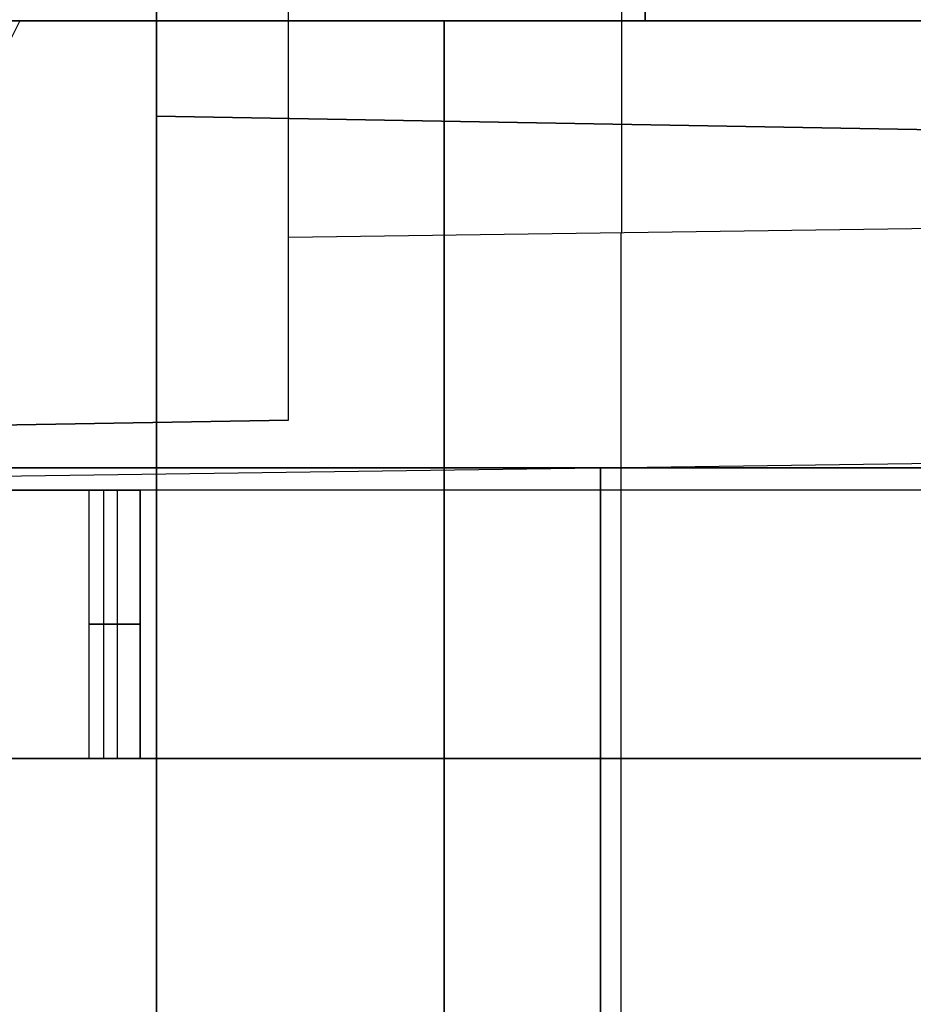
# Model space of a CAD drawing. Extents: x -8 to 8, y 0 to 107.
# Tile 190 of 256: x -2.916 to -1.916, y 30.352 to 31.453. Entities that reach past the tile are written whole.
import ezdxf

# ---------------------------------------------------------------- set-up
doc = ezdxf.new("R2010")
doc.units = 0
doc.layers.add('COUPLER_CASE', color=7, linetype='CONTINUOUS')
doc.layers.add('COUPLER_PCB', color=7, linetype='CONTINUOUS')

msp = doc.modelspace()

# ---------------------------------------------------------------- linework, layer by layer
at = {"layer": 'COUPLER_CASE', "color": 9}
for p, q in [((-2.7628, 31.3451, 17.4405), (-2.7628, 37.5452, 17.4405)), ((-2.7628, 37.5452, 18.8406), (-2.7628, 31.3451, 18.8406)), ((-2.7628, 37.5452, 18.1405), (-2.7628, 31.3451, 18.1405)), ((-2.7628, 26.419, 131.6584), (-2.7628, 33.309, 131.6584)), ((-2.7628, 33.309, 132.9086), (-2.7628, 26.419, 132.9086)), ((-2.7628, 33.309, 132.2835), (-2.7628, 26.419, 132.2835)), ((-2.7628, 31.3451, 17.4405), (5.8272, 31.1952, 17.2905)), ((5.8272, 31.1952, 18.9905), (-2.7628, 31.3451, 18.8406)), ((-2.7628, 31.3451, 18.8406), (-2.7628, 31.3451, 17.4405)), ((-2.7628, 31.3451, 18.1405), (5.8272, 31.1952, 18.1405))]:
    msp.add_line(p, q, dxfattribs=at)
at = {"layer": 'COUPLER_CASE', "color": 254}
for p, q in [((-2.2424, 31.2148, 8.2411), (-2.2424, 33.2548, 11.2239)), ((-2.6153, 31.2097, 8.2509), (-2.6153, 32.0898, 9.5377)), ((-2.6153, 31.005, 16.3329), (-2.6153, 32.0898, 16.3329)), ((-2.6153, 31.005, 12.2919), (-2.6153, 32.0898, 12.2919)), ((-2.6153, 31.2097, 8.2509), (1.4297, 31.2656, 8.145)), ((-2.2428, 28.5326, 8.2411), (-2.2428, 31.2148, 8.2411)), ((-2.6153, 31.005, 8.2509), (-2.6153, 31.2097, 8.2509)), ((-5.9153, 30.9474, 8.3373), (-2.6153, 31.005, 8.2509)), ((-5.9153, 30.9474, 13.4207), (-2.6153, 31.005, 13.4207)), ((-2.6153, 31.005, 16.3329), (-3.9153, 30.9823, 16.3556)), ((-2.6153, 31.005, 8.2509), (-2.6153, 31.005, 16.3329)), ((-7.6363, 30.8775, 5.8815), (-0.0703, 30.9821, 5.6834))]:
    msp.add_line(p, q, dxfattribs=at)
at = {"layer": 'COUPLER_PCB', "color": 254}
for p, q in [((-2.216, 31.4517, 82.6605), (-2.216, 34.2017, 82.6605)), ((-2.216, 34.2017, 92.6605), (-2.216, 31.4517, 92.6605)), ((-2.216, 31.4517, 81.4105), (-2.216, 34.2017, 81.4105)), ((-2.216, 34.2017, 93.9105), (-2.216, 31.4517, 93.9105)), ((-2.216, 31.4517, 82.0355), (-2.216, 34.2017, 82.0355)), ((-2.216, 31.4517, 93.2855), (-2.216, 34.2017, 93.2855)), ((-2.216, 31.4517, 57.1605), (-2.216, 34.2017, 57.1605)), ((-2.216, 34.2017, 67.1605), (-2.216, 31.4517, 67.1605)), ((-2.216, 31.4517, 55.9105), (-2.216, 34.2017, 55.9105)), ((-2.216, 34.2017, 68.4105), (-2.216, 31.4517, 68.4105)), ((-2.216, 31.4517, 56.5355), (-2.216, 34.2017, 56.5355)), ((-2.216, 31.4517, 67.7855), (-2.216, 34.2017, 67.7855)), ((-5.616, 31.4517, 79.9105), (-1.666, 31.4517, 79.9105)), ((-1.666, 31.4517, 95.4105), (-5.616, 31.4517, 95.4105)), ((-5.616, 31.4517, 54.4105), (-1.666, 31.4517, 54.4105)), ((-1.666, 31.4517, 69.9105), (-5.616, 31.4517, 69.9105)), ((-1.916, 31.4517, 87.6605), (-4.916, 31.4517, 87.6605)), ((-1.916, 31.4517, 62.1605), (-4.916, 31.4517, 62.1605)), ((-3.266, 31.4517, 92.6105), (-1.916, 31.4517, 92.6105)), ((-1.916, 31.4517, 82.7105), (-3.266, 31.4517, 82.7105)), ((-3.266, 31.4517, 67.1105), (-1.916, 31.4517, 67.1105)), ((-1.916, 31.4517, 57.2105), (-3.266, 31.4517, 57.2105)), ((-2.916, 31.4517, 92.6605), (-3.166, 30.9517, 92.6605)), ((-2.916, 31.4517, 67.1605), (-3.166, 30.9517, 67.1605)), ((-2.216, 31.4517, 92.6605), (-2.916, 31.4517, 92.6605)), ((-2.916, 31.4517, 92.6605), (-2.916, 31.4517, 94.5105)), ((-2.916, 31.4517, 82.6605), (-2.216, 31.4517, 82.6605)), ((-1.166, 31.4517, 94.0355), (-2.916, 31.4517, 94.0355)), ((-1.166, 31.4517, 81.2855), (-2.916, 31.4517, 81.2855)), ((-2.216, 31.4517, 67.1605), (-2.916, 31.4517, 67.1605)), ((-2.916, 31.4517, 67.1605), (-2.916, 31.4517, 69.0105)), ((-2.916, 31.4517, 57.1605), (-2.216, 31.4517, 57.1605)), ((-1.166, 31.4517, 68.5355), (-2.916, 31.4517, 68.5355)), ((-1.166, 31.4517, 55.7855), (-2.916, 31.4517, 55.7855)), ((-2.441, 31.4517, 82.6605), (-2.441, 29.1517, 82.6605)), ((-2.441, 29.1517, 92.6605), (-2.441, 31.4517, 92.6605)), ((-2.441, 31.4517, 57.1605), (-2.441, 29.1517, 57.1605)), ((-2.441, 29.1517, 67.1605), (-2.441, 31.4517, 67.1605)), ((-2.216, 31.4517, 93.9105), (-2.216, 31.4517, 92.6605)), ((-1.166, 31.4517, 93.9105), (-2.216, 31.4517, 93.9105)), ((-2.216, 31.4517, 82.6605), (-2.216, 31.4517, 81.4105)), ((-2.216, 31.4517, 81.4105), (-1.166, 31.4517, 81.4105)), ((-2.216, 31.4517, 68.4105), (-2.216, 31.4517, 67.1605)), ((-1.166, 31.4517, 68.4105), (-2.216, 31.4517, 68.4105)), ((-2.216, 31.4517, 57.1605), (-2.216, 31.4517, 55.9105)), ((-2.216, 31.4517, 55.9105), (-1.166, 31.4517, 55.9105)), ((-3.916, 30.9517, 86.9255), (-1.216, 30.9517, 86.9255)), ((-1.216, 30.9517, 87.3755), (-3.916, 30.9517, 87.3755)), ((-3.916, 30.9517, 91.0055), (-1.216, 30.9517, 91.0055)), ((-1.216, 30.9517, 91.4555), (-3.916, 30.9517, 91.4555)), ((-3.916, 30.9517, 88.9655), (-1.216, 30.9517, 88.9655)), ((-1.216, 30.9517, 89.4155), (-3.916, 30.9517, 89.4155)), ((-3.916, 30.9517, 84.8855), (-1.216, 30.9517, 84.8855)), ((-1.216, 30.9517, 85.3355), (-3.916, 30.9517, 85.3355)), ((-1.216, 30.9517, 87.1505), (-3.916, 30.9517, 87.1505)), ((-1.216, 30.9517, 91.2305), (-3.916, 30.9517, 91.2305)), ((-1.216, 30.9517, 89.1905), (-3.916, 30.9517, 89.1905)), ((-1.216, 30.9517, 85.1105), (-3.916, 30.9517, 85.1105)), ((-3.916, 30.9517, 61.4255), (-1.216, 30.9517, 61.4255)), ((-1.216, 30.9517, 61.8755), (-3.916, 30.9517, 61.8755)), ((-3.916, 30.9517, 65.5055), (-1.216, 30.9517, 65.5055)), ((-1.216, 30.9517, 65.9555), (-3.916, 30.9517, 65.9555)), ((-3.916, 30.9517, 63.4655), (-1.216, 30.9517, 63.4655)), ((-1.216, 30.9517, 63.9155), (-3.916, 30.9517, 63.9155)), ((-3.916, 30.9517, 59.3855), (-1.216, 30.9517, 59.3855)), ((-1.216, 30.9517, 59.8355), (-3.916, 30.9517, 59.8355)), ((-1.216, 30.9517, 61.6505), (-3.916, 30.9517, 61.6505)), ((-1.216, 30.9517, 65.7305), (-3.916, 30.9517, 65.7305)), ((-1.216, 30.9517, 63.6905), (-3.916, 30.9517, 63.6905)), ((-1.216, 30.9517, 59.6105), (-3.916, 30.9517, 59.6105)), ((-2.566, 30.9517, 86.9255), (-2.566, 30.9517, 87.3755)), ((-2.566, 30.9517, 91.0055), (-2.566, 30.9517, 91.4555)), ((-2.566, 30.9517, 88.9655), (-2.566, 30.9517, 89.4155)), ((-2.566, 30.9517, 84.8855), (-2.566, 30.9517, 85.3355)), ((-2.566, 30.9517, 61.4255), (-2.566, 30.9517, 61.8755)), ((-2.566, 30.9517, 65.5055), (-2.566, 30.9517, 65.9555)), ((-2.566, 30.9517, 63.4655), (-2.566, 30.9517, 63.9155)), ((-2.566, 30.9517, 59.3855), (-2.566, 30.9517, 59.8355)), ((-2.266, 30.9517, 86.9255), (-2.266, 29.3517, 86.9255)), ((-2.266, 29.3517, 87.3755), (-2.266, 30.9517, 87.3755)), ((-2.266, 30.9517, 91.0055), (-2.266, 29.3517, 91.0055)), ((-2.266, 29.3517, 91.4555), (-2.266, 30.9517, 91.4555)), ((-2.266, 30.9517, 88.9655), (-2.266, 29.3517, 88.9655)), ((-2.266, 29.3517, 89.4155), (-2.266, 30.9517, 89.4155)), ((-2.266, 30.9517, 84.8855), (-2.266, 29.3517, 84.8855)), ((-2.266, 29.3517, 85.3355), (-2.266, 30.9517, 85.3355)), ((-2.266, 30.9517, 61.4255), (-2.266, 29.3517, 61.4255)), ((-2.266, 29.3517, 61.8755), (-2.266, 30.9517, 61.8755)), ((-2.266, 30.9517, 65.5055), (-2.266, 29.3517, 65.5055)), ((-2.266, 29.3517, 65.9555), (-2.266, 30.9517, 65.9555)), ((-2.266, 30.9517, 63.4655), (-2.266, 29.3517, 63.4655)), ((-2.266, 29.3517, 63.9155), (-2.266, 30.9517, 63.9155)), ((-2.266, 30.9517, 59.3855), (-2.266, 29.3517, 59.3855)), ((-2.266, 29.3517, 59.8355), (-2.266, 30.9517, 59.8355)), ((-0.716, 30.9267, 87.1505), (-3.916, 30.9267, 87.1505)), ((-0.716, 30.9267, 91.2305), (-3.916, 30.9267, 91.2305)), ((-0.716, 30.9267, 89.1905), (-3.916, 30.9267, 89.1905)), ((-0.716, 30.9267, 85.1105), (-3.916, 30.9267, 85.1105)), ((-0.716, 30.9267, 61.6505), (-3.916, 30.9267, 61.6505)), ((-0.716, 30.9267, 65.7305), (-3.916, 30.9267, 65.7305)), ((-0.716, 30.9267, 63.6905), (-3.916, 30.9267, 63.6905)), ((-0.716, 30.9267, 59.6105), (-3.916, 30.9267, 59.6105)), ((-2.8381, 30.9267, 86.9255), (-2.994, 30.9267, 86.9255)), ((-2.994, 30.9267, 87.3755), (-2.8381, 30.9267, 87.3755)), ((-2.8381, 30.9267, 91.0055), (-2.994, 30.9267, 91.0055)), ((-2.994, 30.9267, 91.4555), (-2.8381, 30.9267, 91.4555)), ((-2.8381, 30.9267, 88.9655), (-2.994, 30.9267, 88.9655)), ((-2.994, 30.9267, 89.4155), (-2.8381, 30.9267, 89.4155)), ((-2.8381, 30.9267, 84.8855), (-2.994, 30.9267, 84.8855)), ((-2.994, 30.9267, 85.3355), (-2.8381, 30.9267, 85.3355)), ((-2.8381, 30.9267, 61.4255), (-2.994, 30.9267, 61.4255)), ((-2.994, 30.9267, 61.8755), (-2.8381, 30.9267, 61.8755)), ((-2.8381, 30.9267, 65.5055), (-2.994, 30.9267, 65.5055)), ((-2.994, 30.9267, 65.9555), (-2.8381, 30.9267, 65.9555)), ((-2.8381, 30.9267, 63.4655), (-2.994, 30.9267, 63.4655)), ((-2.994, 30.9267, 63.9155), (-2.8381, 30.9267, 63.9155)), ((-2.8381, 30.9267, 59.3855), (-2.994, 30.9267, 59.3855)), ((-2.994, 30.9267, 59.8355), (-2.8381, 30.9267, 59.8355)), ((-2.8381, 30.6267, 86.9255), (-2.8381, 30.9267, 86.9255)), ((-2.8064, 30.9267, 86.9438), (-2.8381, 30.9267, 86.9255)), ((-2.8381, 30.9267, 87.3755), (-2.8064, 30.9267, 87.3572)), ((-2.8381, 30.6267, 87.3755), (-2.8381, 30.9267, 87.3755)), ((-2.8381, 30.6267, 91.0055), (-2.8381, 30.9267, 91.0055)), ((-2.8064, 30.9267, 91.0238), (-2.8381, 30.9267, 91.0055)), ((-2.8381, 30.9267, 91.4555), (-2.8064, 30.9267, 91.4372)), ((-2.8381, 30.6267, 91.4555), (-2.8381, 30.9267, 91.4555)), ((-2.8381, 30.6267, 88.9655), (-2.8381, 30.9267, 88.9655)), ((-2.8064, 30.9267, 88.9838), (-2.8381, 30.9267, 88.9655)), ((-2.8381, 30.9267, 89.4155), (-2.8064, 30.9267, 89.3972)), ((-2.8381, 30.6267, 89.4155), (-2.8381, 30.9267, 89.4155)), ((-2.8381, 30.6267, 84.8855), (-2.8381, 30.9267, 84.8855)), ((-2.8064, 30.9267, 84.9038), (-2.8381, 30.9267, 84.8855)), ((-2.8381, 30.9267, 85.3355), (-2.8064, 30.9267, 85.3172)), ((-2.8381, 30.6267, 85.3355), (-2.8381, 30.9267, 85.3355)), ((-2.8381, 30.6267, 61.4255), (-2.8381, 30.9267, 61.4255)), ((-2.8064, 30.9267, 61.4438), (-2.8381, 30.9267, 61.4255)), ((-2.8381, 30.9267, 61.8755), (-2.8064, 30.9267, 61.8572)), ((-2.8381, 30.6267, 61.8755), (-2.8381, 30.9267, 61.8755)), ((-2.8381, 30.6267, 65.5055), (-2.8381, 30.9267, 65.5055)), ((-2.8064, 30.9267, 65.5238), (-2.8381, 30.9267, 65.5055)), ((-2.8381, 30.9267, 65.9555), (-2.8064, 30.9267, 65.9372)), ((-2.8381, 30.6267, 65.9555), (-2.8381, 30.9267, 65.9555)), ((-2.8381, 30.6267, 63.4655), (-2.8381, 30.9267, 63.4655)), ((-2.8064, 30.9267, 63.4838), (-2.8381, 30.9267, 63.4655)), ((-2.8381, 30.9267, 63.9155), (-2.8064, 30.9267, 63.8972)), ((-2.8381, 30.6267, 63.9155), (-2.8381, 30.9267, 63.9155)), ((-2.8381, 30.6267, 59.3855), (-2.8381, 30.9267, 59.3855)), ((-2.8064, 30.9267, 59.4038), (-2.8381, 30.9267, 59.3855)), ((-2.8381, 30.9267, 59.8355), (-2.8064, 30.9267, 59.8172)), ((-2.8381, 30.6267, 59.8355), (-2.8381, 30.9267, 59.8355)), ((-2.8222, 30.9267, 86.9346), (-2.8222, 30.6267, 86.9346)), ((-2.8222, 30.9267, 87.3663), (-2.8222, 30.6267, 87.3663)), ((-2.8222, 30.9267, 91.0146), (-2.8222, 30.6267, 91.0146)), ((-2.8222, 30.9267, 91.4463), (-2.8222, 30.6267, 91.4463)), ((-2.8222, 30.9267, 88.9746), (-2.8222, 30.6267, 88.9746)), ((-2.8222, 30.9267, 89.4063), (-2.8222, 30.6267, 89.4063)), ((-2.8222, 30.9267, 84.8946), (-2.8222, 30.6267, 84.8946)), ((-2.8222, 30.9267, 85.3263), (-2.8222, 30.6267, 85.3263)), ((-2.8222, 30.9267, 61.4346), (-2.8222, 30.6267, 61.4346)), ((-2.8222, 30.9267, 61.8663), (-2.8222, 30.6267, 61.8663)), ((-2.8222, 30.9267, 65.5146), (-2.8222, 30.6267, 65.5146)), ((-2.8222, 30.9267, 65.9463), (-2.8222, 30.6267, 65.9463)), ((-2.8222, 30.9267, 63.4746), (-2.8222, 30.6267, 63.4746)), ((-2.8222, 30.9267, 63.9063), (-2.8222, 30.6267, 63.9063)), ((-2.8222, 30.9267, 59.3946), (-2.8222, 30.6267, 59.3946)), ((-2.8222, 30.9267, 59.8263), (-2.8222, 30.6267, 59.8263)), ((-2.8064, 30.6267, 86.9438), (-2.8064, 30.9267, 86.9438)), ((-2.8064, 30.6267, 87.3572), (-2.8064, 30.9267, 87.3572)), ((-2.8064, 30.6267, 91.0238), (-2.8064, 30.9267, 91.0238)), ((-2.8064, 30.6267, 91.4372), (-2.8064, 30.9267, 91.4372)), ((-2.8064, 30.6267, 88.9838), (-2.8064, 30.9267, 88.9838)), ((-2.8064, 30.6267, 89.3972), (-2.8064, 30.9267, 89.3972)), ((-2.8064, 30.6267, 84.9038), (-2.8064, 30.9267, 84.9038)), ((-2.8064, 30.6267, 85.3172), (-2.8064, 30.9267, 85.3172)), ((-2.8064, 30.6267, 61.4438), (-2.8064, 30.9267, 61.4438)), ((-2.8064, 30.6267, 61.8572), (-2.8064, 30.9267, 61.8572)), ((-2.8064, 30.6267, 65.5238), (-2.8064, 30.9267, 65.5238)), ((-2.8064, 30.6267, 65.9372), (-2.8064, 30.9267, 65.9372)), ((-2.8064, 30.6267, 63.4838), (-2.8064, 30.9267, 63.4838)), ((-2.8064, 30.6267, 63.8972), (-2.8064, 30.9267, 63.8972)), ((-2.8064, 30.6267, 59.4038), (-2.8064, 30.9267, 59.4038)), ((-2.8064, 30.6267, 59.8172), (-2.8064, 30.9267, 59.8172)), ((-2.7814, 30.6267, 86.9505), (-2.7814, 30.9267, 86.9505)), ((-0.716, 30.9267, 86.9505), (-2.7814, 30.9267, 86.9505)), ((-0.716, 30.9267, 87.3505), (-2.7814, 30.9267, 87.3505)), ((-2.7814, 30.9267, 87.3505), (-2.7814, 30.6267, 87.3505)), ((-2.7814, 30.6267, 91.0305), (-2.7814, 30.9267, 91.0305)), ((-0.716, 30.9267, 91.0305), (-2.7814, 30.9267, 91.0305)), ((-0.716, 30.9267, 91.4305), (-2.7814, 30.9267, 91.4305)), ((-2.7814, 30.9267, 91.4305), (-2.7814, 30.6267, 91.4305)), ((-2.7814, 30.6267, 88.9905), (-2.7814, 30.9267, 88.9905)), ((-0.716, 30.9267, 88.9905), (-2.7814, 30.9267, 88.9905)), ((-0.716, 30.9267, 89.3905), (-2.7814, 30.9267, 89.3905)), ((-2.7814, 30.9267, 89.3905), (-2.7814, 30.6267, 89.3905)), ((-2.7814, 30.6267, 84.9105), (-2.7814, 30.9267, 84.9105)), ((-0.716, 30.9267, 84.9105), (-2.7814, 30.9267, 84.9105)), ((-0.716, 30.9267, 85.3105), (-2.7814, 30.9267, 85.3105)), ((-2.7814, 30.9267, 85.3105), (-2.7814, 30.6267, 85.3105)), ((-2.7814, 30.6267, 61.4505), (-2.7814, 30.9267, 61.4505)), ((-0.716, 30.9267, 61.4505), (-2.7814, 30.9267, 61.4505)), ((-0.716, 30.9267, 61.8505), (-2.7814, 30.9267, 61.8505)), ((-2.7814, 30.9267, 61.8505), (-2.7814, 30.6267, 61.8505)), ((-2.7814, 30.6267, 65.5305), (-2.7814, 30.9267, 65.5305)), ((-0.716, 30.9267, 65.5305), (-2.7814, 30.9267, 65.5305)), ((-0.716, 30.9267, 65.9305), (-2.7814, 30.9267, 65.9305)), ((-2.7814, 30.9267, 65.9305), (-2.7814, 30.6267, 65.9305)), ((-2.7814, 30.6267, 63.4905), (-2.7814, 30.9267, 63.4905)), ((-0.716, 30.9267, 63.4905), (-2.7814, 30.9267, 63.4905)), ((-0.716, 30.9267, 63.8905), (-2.7814, 30.9267, 63.8905)), ((-2.7814, 30.9267, 63.8905), (-2.7814, 30.6267, 63.8905)), ((-2.7814, 30.6267, 59.4105), (-2.7814, 30.9267, 59.4105)), ((-0.716, 30.9267, 59.4105), (-2.7814, 30.9267, 59.4105)), ((-0.716, 30.9267, 59.8105), (-2.7814, 30.9267, 59.8105)), ((-2.7814, 30.9267, 59.8105), (-2.7814, 30.6267, 59.8105)), ((-2.316, 30.9267, 87.3505), (-2.316, 30.9267, 86.9505)), ((-2.316, 30.9267, 91.4305), (-2.316, 30.9267, 91.0305)), ((-2.316, 30.9267, 89.3905), (-2.316, 30.9267, 88.9905)), ((-2.316, 30.9267, 85.3105), (-2.316, 30.9267, 84.9105)), ((-2.316, 30.9267, 61.8505), (-2.316, 30.9267, 61.4505)), ((-2.316, 30.9267, 65.9305), (-2.316, 30.9267, 65.5305)), ((-2.316, 30.9267, 63.8905), (-2.316, 30.9267, 63.4905)), ((-2.316, 30.9267, 59.8105), (-2.316, 30.9267, 59.4105)), ((-2.8064, 30.7767, 86.9438), (-2.8381, 30.7767, 86.9255)), ((-2.8381, 30.7767, 87.3755), (-2.8064, 30.7767, 87.3572)), ((-2.8064, 30.7767, 91.0238), (-2.8381, 30.7767, 91.0055)), ((-2.8381, 30.7767, 91.4555), (-2.8064, 30.7767, 91.4372)), ((-2.8064, 30.7767, 88.9838), (-2.8381, 30.7767, 88.9655)), ((-2.8381, 30.7767, 89.4155), (-2.8064, 30.7767, 89.3972)), ((-2.8064, 30.7767, 84.9038), (-2.8381, 30.7767, 84.8855)), ((-2.8381, 30.7767, 85.3355), (-2.8064, 30.7767, 85.3172)), ((-2.8064, 30.7767, 61.4438), (-2.8381, 30.7767, 61.4255)), ((-2.8381, 30.7767, 61.8755), (-2.8064, 30.7767, 61.8572)), ((-2.8064, 30.7767, 65.5238), (-2.8381, 30.7767, 65.5055)), ((-2.8381, 30.7767, 65.9555), (-2.8064, 30.7767, 65.9372)), ((-2.8064, 30.7767, 63.4838), (-2.8381, 30.7767, 63.4655)), ((-2.8381, 30.7767, 63.9155), (-2.8064, 30.7767, 63.8972)), ((-2.8064, 30.7767, 59.4038), (-2.8381, 30.7767, 59.3855)), ((-2.8381, 30.7767, 59.8355), (-2.8064, 30.7767, 59.8172)), ((-0.716, 30.6267, 87.1505), (-3.916, 30.6267, 87.1505)), ((-0.716, 30.6267, 91.2305), (-3.916, 30.6267, 91.2305)), ((-0.716, 30.6267, 89.1905), (-3.916, 30.6267, 89.1905)), ((-0.716, 30.6267, 85.1105), (-3.916, 30.6267, 85.1105)), ((-0.716, 30.6267, 61.6505), (-3.916, 30.6267, 61.6505)), ((-0.716, 30.6267, 65.7305), (-3.916, 30.6267, 65.7305)), ((-0.716, 30.6267, 63.6905), (-3.916, 30.6267, 63.6905)), ((-0.716, 30.6267, 59.6105), (-3.916, 30.6267, 59.6105)), ((-2.8381, 30.6267, 86.9255), (-2.994, 30.6267, 86.9255)), ((-2.994, 30.6267, 87.3755), (-2.8381, 30.6267, 87.3755)), ((-2.8381, 30.6267, 91.0055), (-2.994, 30.6267, 91.0055)), ((-2.994, 30.6267, 91.4555), (-2.8381, 30.6267, 91.4555)), ((-2.8381, 30.6267, 88.9655), (-2.994, 30.6267, 88.9655)), ((-2.994, 30.6267, 89.4155), (-2.8381, 30.6267, 89.4155)), ((-2.8381, 30.6267, 84.8855), (-2.994, 30.6267, 84.8855)), ((-2.994, 30.6267, 85.3355), (-2.8381, 30.6267, 85.3355)), ((-2.8381, 30.6267, 61.4255), (-2.994, 30.6267, 61.4255)), ((-2.994, 30.6267, 61.8755), (-2.8381, 30.6267, 61.8755)), ((-2.8381, 30.6267, 65.5055), (-2.994, 30.6267, 65.5055)), ((-2.994, 30.6267, 65.9555), (-2.8381, 30.6267, 65.9555)), ((-2.8381, 30.6267, 63.4655), (-2.994, 30.6267, 63.4655)), ((-2.994, 30.6267, 63.9155), (-2.8381, 30.6267, 63.9155)), ((-2.8381, 30.6267, 59.3855), (-2.994, 30.6267, 59.3855)), ((-2.994, 30.6267, 59.8355), (-2.8381, 30.6267, 59.8355)), ((-2.8064, 30.6267, 86.9438), (-2.8381, 30.6267, 86.9255)), ((-2.8381, 30.6267, 87.3755), (-2.8064, 30.6267, 87.3572)), ((-2.8064, 30.6267, 91.0238), (-2.8381, 30.6267, 91.0055)), ((-2.8381, 30.6267, 91.4555), (-2.8064, 30.6267, 91.4372)), ((-2.8064, 30.6267, 88.9838), (-2.8381, 30.6267, 88.9655)), ((-2.8381, 30.6267, 89.4155), (-2.8064, 30.6267, 89.3972)), ((-2.8064, 30.6267, 84.9038), (-2.8381, 30.6267, 84.8855)), ((-2.8381, 30.6267, 85.3355), (-2.8064, 30.6267, 85.3172)), ((-2.8064, 30.6267, 61.4438), (-2.8381, 30.6267, 61.4255)), ((-2.8381, 30.6267, 61.8755), (-2.8064, 30.6267, 61.8572)), ((-2.8064, 30.6267, 65.5238), (-2.8381, 30.6267, 65.5055)), ((-2.8381, 30.6267, 65.9555), (-2.8064, 30.6267, 65.9372)), ((-2.8064, 30.6267, 63.4838), (-2.8381, 30.6267, 63.4655)), ((-2.8381, 30.6267, 63.9155), (-2.8064, 30.6267, 63.8972)), ((-2.8064, 30.6267, 59.4038), (-2.8381, 30.6267, 59.3855)), ((-2.8381, 30.6267, 59.8355), (-2.8064, 30.6267, 59.8172)), ((-0.716, 30.6267, 86.9505), (-2.7814, 30.6267, 86.9505)), ((-2.7814, 30.6267, 87.3505), (-0.716, 30.6267, 87.3505)), ((-0.716, 30.6267, 91.0305), (-2.7814, 30.6267, 91.0305)), ((-2.7814, 30.6267, 91.4305), (-0.716, 30.6267, 91.4305)), ((-0.716, 30.6267, 88.9905), (-2.7814, 30.6267, 88.9905)), ((-2.7814, 30.6267, 89.3905), (-0.716, 30.6267, 89.3905)), ((-0.716, 30.6267, 84.9105), (-2.7814, 30.6267, 84.9105)), ((-2.7814, 30.6267, 85.3105), (-0.716, 30.6267, 85.3105)), ((-0.716, 30.6267, 61.4505), (-2.7814, 30.6267, 61.4505)), ((-2.7814, 30.6267, 61.8505), (-0.716, 30.6267, 61.8505)), ((-0.716, 30.6267, 65.5305), (-2.7814, 30.6267, 65.5305)), ((-2.7814, 30.6267, 65.9305), (-0.716, 30.6267, 65.9305)), ((-0.716, 30.6267, 63.4905), (-2.7814, 30.6267, 63.4905)), ((-2.7814, 30.6267, 63.8905), (-0.716, 30.6267, 63.8905)), ((-0.716, 30.6267, 59.4105), (-2.7814, 30.6267, 59.4105)), ((-2.7814, 30.6267, 59.8105), (-0.716, 30.6267, 59.8105)), ((-2.316, 30.6267, 87.3505), (-2.316, 30.6267, 86.9505)), ((-2.316, 30.6267, 91.4305), (-2.316, 30.6267, 91.0305)), ((-2.316, 30.6267, 89.3905), (-2.316, 30.6267, 88.9905)), ((-2.316, 30.6267, 85.3105), (-2.316, 30.6267, 84.9105)), ((-2.316, 30.6267, 61.8505), (-2.316, 30.6267, 61.4505)), ((-2.316, 30.6267, 65.9305), (-2.316, 30.6267, 65.5305)), ((-2.316, 30.6267, 63.8905), (-2.316, 30.6267, 63.4905)), ((-2.316, 30.6267, 59.8105), (-2.316, 30.6267, 59.4105))]:
    msp.add_line(p, q, dxfattribs=at)
at = {"layer": 'COUPLER_PCB', "color": 254, "extrusion": (4.37896e-08, 1, 4.43527e-08)}
for centre in [(2.7814, 86.9005, 30.9267), (2.7814, 61.4005, 30.9267)]:
    msp.add_arc(centre, 0.05, 60, 90, dxfattribs=at)
at = {"layer": 'COUPLER_PCB', "color": 254, "extrusion": (4.38669e-08, 1, 4.24256e-08)}
for centre in [(2.7814, 87.4005, 30.9267), (2.7814, 61.9005, 30.9267)]:
    msp.add_arc(centre, 0.05, 270, 300, dxfattribs=at)
at = {"layer": 'COUPLER_PCB', "color": 254, "extrusion": (4.37893e-08, 1, 4.4354e-08)}
for centre in [(2.7814, 90.9805, 30.9267), (2.7814, 65.4805, 30.9267)]:
    msp.add_arc(centre, 0.05, 60, 90, dxfattribs=at)
at = {"layer": 'COUPLER_PCB', "color": 254, "extrusion": (4.38669e-08, 1, 4.24252e-08)}
for centre in [(2.7814, 91.4805, 30.9267), (2.7814, 65.9805, 30.9267)]:
    msp.add_arc(centre, 0.05, 270, 300, dxfattribs=at)
at = {"layer": 'COUPLER_PCB', "color": 254, "extrusion": (4.37894e-08, 1, 4.43535e-08)}
for centre in [(2.7814, 88.9405, 30.9267), (2.7814, 63.4405, 30.9267)]:
    msp.add_arc(centre, 0.05, 60, 90, dxfattribs=at)
at = {"layer": 'COUPLER_PCB', "color": 254, "extrusion": (4.38669e-08, 1, 4.24257e-08)}
for centre in [(2.7814, 89.4405, 30.9267), (2.7814, 63.9405, 30.9267)]:
    msp.add_arc(centre, 0.05, 270, 300, dxfattribs=at)
at = {"layer": 'COUPLER_PCB', "color": 254, "extrusion": (4.37894e-08, 1, 4.43538e-08)}
for centre in [(2.7814, 84.8605, 30.9267), (2.7814, 59.3605, 30.9267)]:
    msp.add_arc(centre, 0.05, 60, 90, dxfattribs=at)
at = {"layer": 'COUPLER_PCB', "color": 254, "extrusion": (4.38669e-08, 1, 4.24253e-08)}
for centre in [(2.7814, 85.3605, 30.9267), (2.7814, 59.8605, 30.9267)]:
    msp.add_arc(centre, 0.05, 270, 300, dxfattribs=at)
at = {"layer": 'COUPLER_PCB', "color": 254, "extrusion": (4.37114e-08, 1, 4.37114e-08)}
for centre, start, end in [((2.7814, 86.9005, 30.7767), 60, 90), ((2.7814, 87.4005, 30.7767), 270, 300), ((2.7814, 90.9805, 30.7767), 60, 90), ((2.7814, 91.4805, 30.7767), 270, 300), ((2.7814, 88.9405, 30.7767), 60, 90), ((2.7814, 89.4405, 30.7767), 270, 300), ((2.7814, 84.8605, 30.7767), 60, 90), ((2.7814, 85.3605, 30.7767), 270, 300), ((2.7814, 61.4005, 30.7767), 60, 90), ((2.7814, 61.9005, 30.7767), 270, 300), ((2.7814, 65.4805, 30.7767), 60, 90), ((2.7814, 65.9805, 30.7767), 270, 300), ((2.7814, 63.4405, 30.7767), 60, 90), ((2.7814, 63.9405, 30.7767), 270, 300), ((2.7814, 59.3605, 30.7767), 60, 90), ((2.7814, 59.8605, 30.7767), 270, 300)]:
    msp.add_arc(centre, 0.05, start, end, dxfattribs=at)
at = {"layer": 'COUPLER_PCB', "color": 254, "extrusion": (4.37116e-08, 1, 4.37106e-08)}
for centre in [(2.7814, 86.9005, 30.6267), (2.7814, 61.4005, 30.6267)]:
    msp.add_arc(centre, 0.05, 60, 90, dxfattribs=at)
at = {"layer": 'COUPLER_PCB', "color": 254, "extrusion": (4.37116e-08, 1, 4.37121e-08)}
for centre in [(2.7814, 87.4005, 30.6267), (2.7814, 61.9005, 30.6267)]:
    msp.add_arc(centre, 0.05, 270, 300, dxfattribs=at)
at = {"layer": 'COUPLER_PCB', "color": 254, "extrusion": (4.37115e-08, 1, 4.37109e-08)}
for centre in [(2.7814, 90.9805, 30.6267), (2.7814, 84.8605, 30.6267), (2.7814, 65.4805, 30.6267), (2.7814, 59.3605, 30.6267)]:
    msp.add_arc(centre, 0.05, 60, 90, dxfattribs=at)
at = {"layer": 'COUPLER_PCB', "color": 254, "extrusion": (4.37115e-08, 1, 4.37117e-08)}
for centre in [(2.7814, 91.4805, 30.6267), (2.7814, 65.9805, 30.6267)]:
    msp.add_arc(centre, 0.05, 270, 300, dxfattribs=at)
at = {"layer": 'COUPLER_PCB', "color": 254, "extrusion": (4.37115e-08, 1, 4.37112e-08)}
for centre in [(2.7814, 88.9405, 30.6267), (2.7814, 63.4405, 30.6267)]:
    msp.add_arc(centre, 0.05, 60, 90, dxfattribs=at)
at = {"layer": 'COUPLER_PCB', "color": 254, "extrusion": (4.37114e-08, 1, 4.37115e-08)}
for centre in [(2.7814, 89.4405, 30.6267), (2.7814, 63.9405, 30.6267)]:
    msp.add_arc(centre, 0.05, 270, 300, dxfattribs=at)
at = {"layer": 'COUPLER_PCB', "color": 254, "extrusion": (4.37113e-08, 1, 4.37115e-08)}
for centre in [(2.7814, 85.3605, 30.6267), (2.7814, 59.8605, 30.6267)]:
    msp.add_arc(centre, 0.05, 270, 300, dxfattribs=at)

doc.saveas('drawing.dxf')
